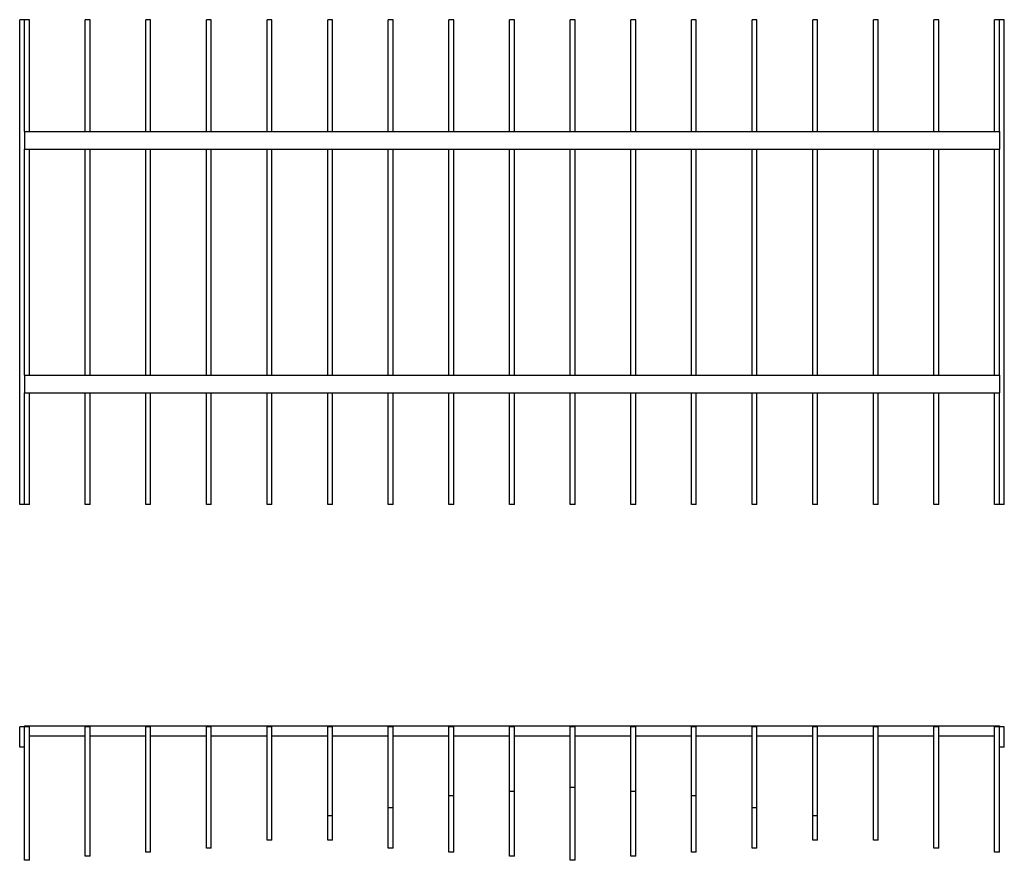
# Model space of a CAD drawing. Header units: centimetres. Extents: x 1837 to 3933, y 103 to 1041.
# Tile 8 of 34: x 2634 to 2877, y 103 to 311. Entities that reach past the tile are written whole.
import ezdxf

# ---------------------------------------------------------------- set-up
doc = ezdxf.new("R2010")
doc.units = ezdxf.units.CM
doc.layers.add('240x240$Visible$Curves$3D', color=7, linetype='Continuous', true_color=0x000000)
doc.layers.add('240x240$Visible$Curves$UNICANAL', color=252, linetype='Continuous', true_color=0x696969)

msp = doc.modelspace()

# ---------------------------------------------------------------- linework, layer by layer
at = {"layer": '240x240$Visible$Curves$3D'}
for points, degree in [([(2635.08, 311.02), (2634.48, 311.02), (2633.88, 311.02)], 2), ([(2633.88, 191.02), (2633.88, 251.02), (2633.88, 311.02)], 2), ([(2636.28, 311.02), (2635.68, 311.02), (2635.08, 311.02)], 2), ([(2635.08, 283.39), (2635.08, 297.21), (2635.08, 311.02)], 2), ([(2636.28, 283.39), (2636.28, 292.6), (2636.28, 301.81), (2636.28, 311.02)], 3), ([(2651.28, 311.02), (2650.68, 311.02), (2650.08, 311.02)], 2), ([(2650.08, 283.39), (2650.08, 292.6), (2650.08, 301.81), (2650.08, 311.02)], 3), ([(2651.28, 283.39), (2651.28, 292.6), (2651.28, 301.81), (2651.28, 311.02)], 3), ([(2666.28, 311.02), (2665.68, 311.02), (2665.08, 311.02)], 2), ([(2665.08, 283.39), (2665.08, 292.6), (2665.08, 301.81), (2665.08, 311.02)], 3), ([(2666.28, 283.39), (2666.28, 292.6), (2666.28, 301.81), (2666.28, 311.02)], 3), ([(2681.28, 311.02), (2680.68, 311.02), (2680.08, 311.02)], 2), ([(2680.08, 283.39), (2680.08, 292.6), (2680.08, 301.81), (2680.08, 311.02)], 3), ([(2681.28, 283.39), (2681.28, 292.6), (2681.28, 301.81), (2681.28, 311.02)], 3), ([(2696.28, 311.02), (2695.68, 311.02), (2695.08, 311.02)], 2), ([(2695.08, 283.39), (2695.08, 292.6), (2695.08, 301.81), (2695.08, 311.02)], 3), ([(2696.28, 283.39), (2696.28, 292.6), (2696.28, 301.81), (2696.28, 311.02)], 3), ([(2711.28, 311.02), (2710.68, 311.02), (2710.08, 311.02)], 2), ([(2710.08, 283.39), (2710.08, 292.6), (2710.08, 301.81), (2710.08, 311.02)], 3), ([(2711.28, 283.39), (2711.28, 292.6), (2711.28, 301.81), (2711.28, 311.02)], 3), ([(2726.28, 311.02), (2725.68, 311.02), (2725.08, 311.02)], 2), ([(2725.08, 283.39), (2725.08, 292.6), (2725.08, 301.81), (2725.08, 311.02)], 3), ([(2726.28, 283.39), (2726.28, 292.6), (2726.28, 301.81), (2726.28, 311.02)], 3), ([(2741.28, 311.02), (2740.68, 311.02), (2740.08, 311.02)], 2), ([(2740.08, 283.39), (2740.08, 292.6), (2740.08, 301.81), (2740.08, 311.02)], 3), ([(2741.28, 283.39), (2741.28, 292.6), (2741.28, 301.81), (2741.28, 311.02)], 3), ([(2756.28, 311.02), (2755.68, 311.02), (2755.08, 311.02)], 2), ([(2755.08, 283.39), (2755.08, 292.6), (2755.08, 301.81), (2755.08, 311.02)], 3), ([(2756.28, 283.39), (2756.28, 292.6), (2756.28, 301.81), (2756.28, 311.02)], 3), ([(2771.28, 311.02), (2770.68, 311.02), (2770.08, 311.02)], 2), ([(2770.08, 283.39), (2770.08, 292.6), (2770.08, 301.81), (2770.08, 311.02)], 3), ([(2771.28, 283.39), (2771.28, 292.6), (2771.28, 301.81), (2771.28, 311.02)], 3), ([(2786.28, 311.02), (2785.68, 311.02), (2785.08, 311.02)], 2), ([(2785.08, 283.39), (2785.08, 292.6), (2785.08, 301.81), (2785.08, 311.02)], 3), ([(2786.28, 283.39), (2786.28, 292.6), (2786.28, 301.81), (2786.28, 311.02)], 3), ([(2801.28, 311.02), (2800.68, 311.02), (2800.08, 311.02)], 2), ([(2800.08, 283.39), (2800.08, 292.6), (2800.08, 301.81), (2800.08, 311.02)], 3), ([(2801.28, 283.39), (2801.28, 292.6), (2801.28, 301.81), (2801.28, 311.02)], 3), ([(2816.28, 311.02), (2815.68, 311.02), (2815.08, 311.02)], 2), ([(2815.08, 283.39), (2815.08, 292.6), (2815.08, 301.81), (2815.08, 311.02)], 3), ([(2816.28, 283.39), (2816.28, 292.6), (2816.28, 301.81), (2816.28, 311.02)], 3), ([(2831.28, 311.02), (2830.68, 311.02), (2830.08, 311.02)], 2), ([(2830.08, 283.39), (2830.08, 292.6), (2830.08, 301.81), (2830.08, 311.02)], 3), ([(2831.28, 283.39), (2831.28, 292.6), (2831.28, 301.81), (2831.28, 311.02)], 3), ([(2846.28, 311.02), (2845.68, 311.02), (2845.08, 311.02)], 2), ([(2845.08, 283.39), (2845.08, 292.6), (2845.08, 301.81), (2845.08, 311.02)], 3), ([(2846.28, 283.39), (2846.28, 292.6), (2846.28, 301.81), (2846.28, 311.02)], 3), ([(2861.28, 311.02), (2860.68, 311.02), (2860.08, 311.02)], 2), ([(2860.08, 283.39), (2860.08, 292.6), (2860.08, 301.81), (2860.08, 311.02)], 3), ([(2861.28, 283.39), (2861.28, 292.6), (2861.28, 301.81), (2861.28, 311.02)], 3), ([(2876.28, 311.02), (2875.68, 311.02), (2875.08, 311.02)], 2), ([(2875.08, 283.39), (2875.08, 292.6), (2875.08, 301.81), (2875.08, 311.02)], 3), ([(2877.48, 311.02), (2876.88, 311.02), (2876.28, 311.02)], 2), ([(2876.28, 283.39), (2876.28, 297.21), (2876.28, 311.02)], 2), ([(2877.48, 191.02), (2877.48, 251.02), (2877.48, 311.02)], 2), ([(2635.08, 223.07), (2635.08, 241.7), (2635.08, 260.34), (2635.08, 278.98)], 3), ([(2636.28, 223.07), (2636.28, 241.7), (2636.28, 260.34), (2636.28, 278.98)], 3), ([(2650.08, 223.07), (2650.08, 241.7), (2650.08, 260.34), (2650.08, 278.98)], 3), ([(2651.28, 223.07), (2651.28, 241.7), (2651.28, 260.34), (2651.28, 278.98)], 3), ([(2665.08, 223.07), (2665.08, 241.7), (2665.08, 260.34), (2665.08, 278.98)], 3), ([(2666.28, 223.07), (2666.28, 241.7), (2666.28, 260.34), (2666.28, 278.98)], 3), ([(2680.08, 223.07), (2680.08, 241.7), (2680.08, 260.34), (2680.08, 278.98)], 3), ([(2681.28, 223.07), (2681.28, 241.7), (2681.28, 260.34), (2681.28, 278.98)], 3), ([(2695.08, 223.07), (2695.08, 241.7), (2695.08, 260.34), (2695.08, 278.98)], 3), ([(2696.28, 223.07), (2696.28, 241.7), (2696.28, 260.34), (2696.28, 278.98)], 3), ([(2710.08, 223.07), (2710.08, 241.7), (2710.08, 260.34), (2710.08, 278.98)], 3), ([(2711.28, 223.07), (2711.28, 241.7), (2711.28, 260.34), (2711.28, 278.98)], 3), ([(2725.08, 223.07), (2725.08, 241.7), (2725.08, 260.34), (2725.08, 278.98)], 3), ([(2726.28, 223.07), (2726.28, 241.7), (2726.28, 260.34), (2726.28, 278.98)], 3), ([(2740.08, 223.07), (2740.08, 241.7), (2740.08, 260.34), (2740.08, 278.98)], 3), ([(2741.28, 223.07), (2741.28, 241.7), (2741.28, 260.34), (2741.28, 278.98)], 3), ([(2755.08, 223.07), (2755.08, 241.7), (2755.08, 260.34), (2755.08, 278.98)], 3), ([(2756.28, 223.07), (2756.28, 241.7), (2756.28, 260.34), (2756.28, 278.98)], 3), ([(2770.08, 223.07), (2770.08, 241.7), (2770.08, 260.34), (2770.08, 278.98)], 3), ([(2771.28, 223.07), (2771.28, 241.7), (2771.28, 260.34), (2771.28, 278.98)], 3), ([(2785.08, 223.07), (2785.08, 241.7), (2785.08, 260.34), (2785.08, 278.98)], 3), ([(2786.28, 223.07), (2786.28, 241.7), (2786.28, 260.34), (2786.28, 278.98)], 3), ([(2800.08, 223.07), (2800.08, 241.7), (2800.08, 260.34), (2800.08, 278.98)], 3), ([(2801.28, 223.07), (2801.28, 241.7), (2801.28, 260.34), (2801.28, 278.98)], 3), ([(2815.08, 223.07), (2815.08, 241.7), (2815.08, 260.34), (2815.08, 278.98)], 3), ([(2816.28, 223.07), (2816.28, 241.7), (2816.28, 260.34), (2816.28, 278.98)], 3), ([(2830.08, 223.07), (2830.08, 241.7), (2830.08, 260.34), (2830.08, 278.98)], 3), ([(2831.28, 223.07), (2831.28, 241.7), (2831.28, 260.34), (2831.28, 278.98)], 3), ([(2845.08, 223.07), (2845.08, 241.7), (2845.08, 260.34), (2845.08, 278.98)], 3), ([(2846.28, 223.07), (2846.28, 241.7), (2846.28, 260.34), (2846.28, 278.98)], 3), ([(2860.08, 223.07), (2860.08, 241.7), (2860.08, 260.34), (2860.08, 278.98)], 3), ([(2861.28, 223.07), (2861.28, 241.7), (2861.28, 260.34), (2861.28, 278.98)], 3), ([(2875.08, 223.07), (2875.08, 241.7), (2875.08, 260.34), (2875.08, 278.98)], 3), ([(2876.28, 223.07), (2876.28, 251.02), (2876.28, 278.98)], 2), ([(2635.08, 191.02), (2635.08, 200.23), (2635.08, 209.44), (2635.08, 218.65)], 3), ([(2636.28, 191.02), (2636.28, 200.23), (2636.28, 209.44), (2636.28, 218.65)], 3), ([(2650.08, 191.02), (2650.08, 200.23), (2650.08, 209.44), (2650.08, 218.65)], 3), ([(2651.28, 191.02), (2651.28, 200.23), (2651.28, 209.44), (2651.28, 218.65)], 3), ([(2665.08, 191.02), (2665.08, 200.23), (2665.08, 209.44), (2665.08, 218.65)], 3), ([(2666.28, 191.02), (2666.28, 200.23), (2666.28, 209.44), (2666.28, 218.65)], 3), ([(2680.08, 191.02), (2680.08, 200.23), (2680.08, 209.44), (2680.08, 218.65)], 3), ([(2681.28, 191.02), (2681.28, 200.23), (2681.28, 209.44), (2681.28, 218.65)], 3), ([(2695.08, 191.02), (2695.08, 200.23), (2695.08, 209.44), (2695.08, 218.65)], 3), ([(2696.28, 191.02), (2696.28, 200.23), (2696.28, 209.44), (2696.28, 218.65)], 3), ([(2710.08, 191.02), (2710.08, 200.23), (2710.08, 209.44), (2710.08, 218.65)], 3), ([(2711.28, 191.02), (2711.28, 200.23), (2711.28, 209.44), (2711.28, 218.65)], 3), ([(2725.08, 191.02), (2725.08, 200.23), (2725.08, 209.44), (2725.08, 218.65)], 3), ([(2726.28, 191.02), (2726.28, 200.23), (2726.28, 209.44), (2726.28, 218.65)], 3), ([(2740.08, 191.02), (2740.08, 200.23), (2740.08, 209.44), (2740.08, 218.65)], 3), ([(2741.28, 191.02), (2741.28, 200.23), (2741.28, 209.44), (2741.28, 218.65)], 3), ([(2755.08, 191.02), (2755.08, 200.23), (2755.08, 209.44), (2755.08, 218.65)], 3), ([(2756.28, 191.02), (2756.28, 200.23), (2756.28, 209.44), (2756.28, 218.65)], 3), ([(2770.08, 191.02), (2770.08, 200.23), (2770.08, 209.44), (2770.08, 218.65)], 3), ([(2771.28, 191.02), (2771.28, 200.23), (2771.28, 209.44), (2771.28, 218.65)], 3), ([(2785.08, 191.02), (2785.08, 200.23), (2785.08, 209.44), (2785.08, 218.65)], 3), ([(2786.28, 191.02), (2786.28, 200.23), (2786.28, 209.44), (2786.28, 218.65)], 3), ([(2800.08, 191.02), (2800.08, 200.23), (2800.08, 209.44), (2800.08, 218.65)], 3), ([(2801.28, 191.02), (2801.28, 200.23), (2801.28, 209.44), (2801.28, 218.65)], 3), ([(2815.08, 191.02), (2815.08, 200.23), (2815.08, 209.44), (2815.08, 218.65)], 3), ([(2816.28, 191.02), (2816.28, 200.23), (2816.28, 209.44), (2816.28, 218.65)], 3), ([(2830.08, 191.02), (2830.08, 200.23), (2830.08, 209.44), (2830.08, 218.65)], 3), ([(2831.28, 191.02), (2831.28, 200.23), (2831.28, 209.44), (2831.28, 218.65)], 3), ([(2845.08, 191.02), (2845.08, 200.23), (2845.08, 209.44), (2845.08, 218.65)], 3), ([(2846.28, 191.02), (2846.28, 200.23), (2846.28, 209.44), (2846.28, 218.65)], 3), ([(2860.08, 191.02), (2860.08, 200.23), (2860.08, 209.44), (2860.08, 218.65)], 3), ([(2861.28, 191.02), (2861.28, 200.23), (2861.28, 209.44), (2861.28, 218.65)], 3), ([(2875.08, 191.02), (2875.08, 200.23), (2875.08, 209.44), (2875.08, 218.65)], 3), ([(2876.28, 191.02), (2876.28, 200.23), (2876.28, 209.44), (2876.28, 218.65)], 3), ([(2635.08, 191.02), (2634.48, 191.02), (2633.88, 191.02)], 2), ([(2636.28, 191.02), (2635.68, 191.02), (2635.08, 191.02)], 2), ([(2651.28, 191.02), (2650.68, 191.02), (2650.08, 191.02)], 2), ([(2666.28, 191.02), (2665.68, 191.02), (2665.08, 191.02)], 2), ([(2681.28, 191.02), (2680.68, 191.02), (2680.08, 191.02)], 2), ([(2696.28, 191.02), (2695.68, 191.02), (2695.08, 191.02)], 2), ([(2711.28, 191.02), (2710.68, 191.02), (2710.08, 191.02)], 2), ([(2726.28, 191.02), (2725.68, 191.02), (2725.08, 191.02)], 2), ([(2741.28, 191.02), (2740.68, 191.02), (2740.08, 191.02)], 2), ([(2756.28, 191.02), (2755.68, 191.02), (2755.08, 191.02)], 2), ([(2771.28, 191.02), (2770.68, 191.02), (2770.08, 191.02)], 2), ([(2786.28, 191.02), (2785.68, 191.02), (2785.08, 191.02)], 2), ([(2801.28, 191.02), (2800.68, 191.02), (2800.08, 191.02)], 2), ([(2816.28, 191.02), (2815.68, 191.02), (2815.08, 191.02)], 2), ([(2831.28, 191.02), (2830.68, 191.02), (2830.08, 191.02)], 2), ([(2846.28, 191.02), (2845.68, 191.02), (2845.08, 191.02)], 2), ([(2861.28, 191.02), (2860.68, 191.02), (2860.08, 191.02)], 2), ([(2876.28, 191.02), (2875.68, 191.02), (2875.08, 191.02)], 2), ([(2877.48, 191.02), (2876.88, 191.02), (2876.28, 191.02)], 2), ([(2633.88, 130.99), (2633.88, 133.49), (2633.88, 135.99)], 2), ([(2635.08, 135.99), (2634.48, 135.99), (2633.88, 135.99)], 2), ([(2635.08, 102.99), (2635.08, 113.99), (2635.08, 124.99), (2635.08, 135.99)], 3), ([(2636.28, 135.99), (2635.68, 135.99), (2635.08, 135.99)], 2), ([(2636.28, 102.99), (2636.28, 113.99), (2636.28, 124.99), (2636.28, 135.99)], 3), ([(2650.08, 103.99), (2650.08, 114.66), (2650.08, 125.33), (2650.08, 135.99)], 3), ([(2651.28, 135.99), (2650.68, 135.99), (2650.08, 135.99)], 2), ([(2651.28, 103.99), (2651.28, 114.66), (2651.28, 125.33), (2651.28, 135.99)], 3), ([(2665.08, 104.99), (2665.08, 115.33), (2665.08, 125.66), (2665.08, 135.99)], 3), ([(2666.28, 135.99), (2665.68, 135.99), (2665.08, 135.99)], 2), ([(2666.28, 104.99), (2666.28, 115.33), (2666.28, 125.66), (2666.28, 135.99)], 3), ([(2680.08, 105.99), (2680.08, 115.99), (2680.08, 125.99), (2680.08, 135.99)], 3), ([(2681.28, 135.99), (2680.68, 135.99), (2680.08, 135.99)], 2), ([(2681.28, 105.99), (2681.28, 115.99), (2681.28, 125.99), (2681.28, 135.99)], 3), ([(2695.08, 107.99), (2695.08, 117.33), (2695.08, 126.66), (2695.08, 135.99)], 3), ([(2696.28, 135.99), (2695.68, 135.99), (2695.08, 135.99)], 2), ([(2696.28, 107.99), (2696.28, 117.33), (2696.28, 126.66), (2696.28, 135.99)], 3), ([(2710.08, 113.99), (2710.08, 121.33), (2710.08, 128.66), (2710.08, 135.99)], 3), ([(2711.28, 135.99), (2710.68, 135.99), (2710.08, 135.99)], 2), ([(2711.28, 113.99), (2711.28, 121.33), (2711.28, 128.66), (2711.28, 135.99)], 3), ([(2725.08, 115.99), (2725.08, 122.66), (2725.08, 129.33), (2725.08, 135.99)], 3), ([(2726.28, 135.99), (2725.68, 135.99), (2725.08, 135.99)], 2), ([(2726.28, 115.99), (2726.28, 122.66), (2726.28, 129.33), (2726.28, 135.99)], 3), ([(2740.08, 118.99), (2740.08, 124.66), (2740.08, 130.33), (2740.08, 135.99)], 3), ([(2741.28, 135.99), (2740.68, 135.99), (2740.08, 135.99)], 2), ([(2741.28, 118.99), (2741.28, 124.66), (2741.28, 130.33), (2741.28, 135.99)], 3), ([(2755.08, 119.99), (2755.08, 125.33), (2755.08, 130.66), (2755.08, 135.99)], 3), ([(2756.28, 135.99), (2755.68, 135.99), (2755.08, 135.99)], 2), ([(2756.28, 119.99), (2756.28, 125.33), (2756.28, 130.66), (2756.28, 135.99)], 3), ([(2770.08, 120.99), (2770.08, 125.99), (2770.08, 130.99), (2770.08, 135.99)], 3), ([(2771.28, 135.99), (2770.68, 135.99), (2770.08, 135.99)], 2), ([(2771.28, 120.99), (2771.28, 125.99), (2771.28, 130.99), (2771.28, 135.99)], 3), ([(2785.08, 119.99), (2785.08, 125.33), (2785.08, 130.66), (2785.08, 135.99)], 3), ([(2786.28, 135.99), (2785.68, 135.99), (2785.08, 135.99)], 2), ([(2786.28, 119.99), (2786.28, 125.33), (2786.28, 130.66), (2786.28, 135.99)], 3), ([(2800.08, 118.99), (2800.08, 124.66), (2800.08, 130.33), (2800.08, 135.99)], 3), ([(2801.28, 135.99), (2800.68, 135.99), (2800.08, 135.99)], 2), ([(2801.28, 118.99), (2801.28, 124.66), (2801.28, 130.33), (2801.28, 135.99)], 3), ([(2815.08, 115.99), (2815.08, 122.66), (2815.08, 129.33), (2815.08, 135.99)], 3), ([(2816.28, 135.99), (2815.68, 135.99), (2815.08, 135.99)], 2), ([(2816.28, 115.99), (2816.28, 122.66), (2816.28, 129.33), (2816.28, 135.99)], 3), ([(2830.08, 113.99), (2830.08, 121.33), (2830.08, 128.66), (2830.08, 135.99)], 3), ([(2831.28, 135.99), (2830.68, 135.99), (2830.08, 135.99)], 2), ([(2831.28, 113.99), (2831.28, 121.33), (2831.28, 128.66), (2831.28, 135.99)], 3), ([(2845.08, 107.99), (2845.08, 117.33), (2845.08, 126.66), (2845.08, 135.99)], 3), ([(2846.28, 135.99), (2845.68, 135.99), (2845.08, 135.99)], 2), ([(2846.28, 107.99), (2846.28, 117.33), (2846.28, 126.66), (2846.28, 135.99)], 3), ([(2860.08, 105.99), (2860.08, 115.99), (2860.08, 125.99), (2860.08, 135.99)], 3), ([(2861.28, 135.99), (2860.68, 135.99), (2860.08, 135.99)], 2), ([(2861.28, 105.99), (2861.28, 115.99), (2861.28, 125.99), (2861.28, 135.99)], 3), ([(2875.08, 104.99), (2875.08, 115.33), (2875.08, 125.66), (2875.08, 135.99)], 3), ([(2876.28, 135.99), (2875.68, 135.99), (2875.08, 135.99)], 2), ([(2876.28, 130.99), (2876.28, 133.49), (2876.28, 135.99)], 2), ([(2877.48, 135.99), (2876.88, 135.99), (2876.28, 135.99)], 2), ([(2877.48, 130.99), (2877.48, 133.49), (2877.48, 135.99)], 2), ([(2635.08, 130.99), (2634.48, 130.99), (2633.88, 130.99)], 2), ([(2876.28, 104.99), (2876.28, 113.66), (2876.28, 122.33), (2876.28, 130.99)], 3), ([(2877.48, 130.99), (2876.88, 130.99), (2876.28, 130.99)], 2), ([(2755.08, 118.91), (2755.08, 119.19), (2755.08, 119.71), (2755.08, 119.99)], 3), ([(2756.28, 119.99), (2755.68, 119.99), (2755.08, 119.99)], 2), ([(2756.28, 118.91), (2756.28, 119.19), (2756.28, 119.71), (2756.28, 119.99)], 3), ([(2771.28, 120.99), (2770.68, 120.99), (2770.08, 120.99)], 2), ([(2785.08, 118.91), (2785.08, 119.19), (2785.08, 119.71), (2785.08, 119.99)], 3), ([(2786.28, 119.99), (2785.68, 119.99), (2785.08, 119.99)], 2), ([(2786.28, 118.91), (2786.28, 119.19), (2786.28, 119.71), (2786.28, 119.99)], 3), ([(2740.08, 117.93), (2740.08, 118.2), (2740.08, 118.7), (2740.08, 118.99)], 3), ([(2741.28, 118.99), (2740.68, 118.99), (2740.08, 118.99)], 2), ([(2741.28, 117.93), (2741.28, 118.2), (2741.28, 118.7), (2741.28, 118.99)], 3), ([(2800.08, 117.93), (2800.08, 118.2), (2800.08, 118.7), (2800.08, 118.99)], 3), ([(2801.28, 118.99), (2800.68, 118.99), (2800.08, 118.99)], 2), ([(2801.28, 117.93), (2801.28, 118.2), (2801.28, 118.7), (2801.28, 118.99)], 3), ([(2725.08, 115.29), (2725.08, 115.45), (2725.08, 115.77), (2725.08, 115.99)], 3), ([(2726.28, 115.99), (2725.68, 115.99), (2725.08, 115.99)], 2), ([(2726.28, 115.29), (2726.28, 115.45), (2726.28, 115.77), (2726.28, 115.99)], 3), ([(2815.08, 115.29), (2815.08, 115.45), (2815.08, 115.77), (2815.08, 115.99)], 3), ([(2816.28, 115.99), (2815.68, 115.99), (2815.08, 115.99)], 2), ([(2816.28, 115.29), (2816.28, 115.45), (2816.28, 115.77), (2816.28, 115.99)], 3), ([(2710.08, 107.96), (2710.08, 107.96), (2710.08, 112.07), (2710.08, 113.99)], 3), ([(2711.28, 113.99), (2710.68, 113.99), (2710.08, 113.99)], 2), ([(2711.28, 107.96), (2711.28, 107.96), (2711.28, 112.07), (2711.28, 113.99)], 3), ([(2830.08, 107.96), (2830.08, 107.96), (2830.08, 112.07), (2830.08, 113.99)], 3), ([(2831.28, 113.99), (2830.68, 113.99), (2830.08, 113.99)], 2), ([(2831.28, 107.96), (2831.28, 107.96), (2831.28, 112.07), (2831.28, 113.99)], 3), ([(2695.08, 107.96), (2695.08, 107.96), (2695.08, 107.97), (2695.08, 107.99)], 3), ([(2696.28, 107.99), (2695.68, 107.99), (2695.08, 107.99)], 2), ([(2696.28, 107.96), (2695.68, 107.96), (2695.08, 107.96)], 2), ([(2696.28, 107.96), (2696.28, 107.96), (2696.28, 107.97), (2696.28, 107.99)], 3), ([(2711.28, 107.99), (2710.68, 107.99), (2710.08, 107.99)], 2), ([(2711.28, 107.96), (2710.68, 107.96), (2710.08, 107.96)], 2), ([(2725.08, 105.99), (2725.08, 106.47), (2725.08, 107.09), (2725.08, 107.27)], 3), ([(2726.28, 105.99), (2726.28, 106.47), (2726.28, 107.09), (2726.28, 107.27)], 3), ([(2815.08, 105.99), (2815.08, 106.47), (2815.08, 107.09), (2815.08, 107.27)], 3), ([(2816.28, 105.99), (2816.28, 106.47), (2816.28, 107.09), (2816.28, 107.27)], 3), ([(2831.28, 107.99), (2830.68, 107.99), (2830.08, 107.99)], 2), ([(2831.28, 107.96), (2830.68, 107.96), (2830.08, 107.96)], 2), ([(2845.08, 107.96), (2845.08, 107.96), (2845.08, 107.97), (2845.08, 107.99)], 3), ([(2846.28, 107.99), (2845.68, 107.99), (2845.08, 107.99)], 2), ([(2846.28, 107.96), (2845.68, 107.96), (2845.08, 107.96)], 2), ([(2846.28, 107.96), (2846.28, 107.96), (2846.28, 107.97), (2846.28, 107.99)], 3), ([(2665.08, 104.98), (2665.08, 104.98), (2665.08, 104.99), (2665.08, 104.99)], 3), ([(2666.28, 104.99), (2665.68, 104.99), (2665.08, 104.99)], 2), ([(2666.28, 104.98), (2665.68, 104.98), (2665.08, 104.98)], 2), ([(2666.28, 104.98), (2666.28, 104.98), (2666.28, 104.99), (2666.28, 104.99)], 3), ([(2681.28, 105.99), (2680.68, 105.99), (2680.08, 105.99)], 2), ([(2726.28, 105.99), (2725.68, 105.99), (2725.08, 105.99)], 2), ([(2740.08, 104.98), (2740.08, 104.98), (2740.08, 105.77), (2740.08, 105.97)], 3), ([(2741.28, 104.99), (2740.68, 104.99), (2740.08, 104.99)], 2), ([(2741.28, 104.98), (2740.68, 104.98), (2740.08, 104.98)], 2), ([(2741.28, 104.98), (2741.28, 104.98), (2741.28, 105.77), (2741.28, 105.97)], 3), ([(2755.08, 104.59), (2755.08, 104.75), (2755.08, 105.26), (2755.08, 105.91)], 3), ([(2756.28, 104.59), (2756.28, 104.75), (2756.28, 105.26), (2756.28, 105.91)], 3), ([(2785.08, 104.59), (2785.08, 104.75), (2785.08, 105.26), (2785.08, 105.91)], 3), ([(2786.28, 104.59), (2786.28, 104.75), (2786.28, 105.26), (2786.28, 105.91)], 3), ([(2800.08, 104.98), (2800.08, 104.98), (2800.08, 105.77), (2800.08, 105.97)], 3), ([(2801.28, 104.99), (2800.68, 104.99), (2800.08, 104.99)], 2), ([(2801.28, 104.98), (2800.68, 104.98), (2800.08, 104.98)], 2), ([(2801.28, 104.98), (2801.28, 104.98), (2801.28, 105.77), (2801.28, 105.97)], 3), ([(2816.28, 105.99), (2815.68, 105.99), (2815.08, 105.99)], 2), ([(2861.28, 105.99), (2860.68, 105.99), (2860.08, 105.99)], 2), ([(2875.08, 104.98), (2875.08, 104.98), (2875.08, 104.99), (2875.08, 104.99)], 3), ([(2876.28, 104.99), (2875.68, 104.99), (2875.08, 104.99)], 2), ([(2876.28, 104.98), (2875.68, 104.98), (2875.08, 104.98)], 2), ([(2876.28, 104.98), (2876.28, 104.98), (2876.28, 104.99), (2876.28, 104.99)], 3), ([(2636.28, 102.99), (2635.68, 102.99), (2635.08, 102.99)], 2), ([(2651.28, 103.99), (2650.68, 103.99), (2650.08, 103.99)], 2), ([(2650.08, 103.99), (2650.08, 103.99), (2650.08, 103.99), (2650.08, 103.99)], 3), ([(2651.28, 103.99), (2650.68, 103.99), (2650.08, 103.99)], 2), ([(2651.28, 103.99), (2651.28, 103.99), (2651.28, 103.99), (2651.28, 103.99)], 3), ([(2755.08, 103.99), (2755.08, 103.99), (2755.08, 104.39), (2755.08, 104.59)], 3), ([(2756.28, 103.99), (2755.68, 103.99), (2755.08, 103.99)], 2), ([(2756.28, 103.99), (2755.68, 103.99), (2755.08, 103.99)], 2), ([(2756.28, 103.99), (2756.28, 103.99), (2756.28, 104.39), (2756.28, 104.59)], 3), ([(2770.08, 103.14), (2770.08, 103.3), (2770.08, 103.63), (2770.08, 103.82)], 3), ([(2770.08, 102.99), (2770.08, 103.04), (2770.08, 103.09), (2770.08, 103.14)], 3), ([(2771.28, 102.99), (2770.68, 102.99), (2770.08, 102.99)], 2), ([(2771.28, 103.14), (2771.28, 103.3), (2771.28, 103.63), (2771.28, 103.82)], 3), ([(2771.28, 102.99), (2771.28, 103.04), (2771.28, 103.09), (2771.28, 103.14)], 3), ([(2785.08, 103.99), (2785.08, 103.99), (2785.08, 104.39), (2785.08, 104.59)], 3), ([(2786.28, 103.99), (2785.68, 103.99), (2785.08, 103.99)], 2), ([(2786.28, 103.99), (2785.68, 103.99), (2785.08, 103.99)], 2), ([(2786.28, 103.99), (2786.28, 103.99), (2786.28, 104.39), (2786.28, 104.59)], 3)]:
    msp.add_open_spline(points, degree=degree, dxfattribs=at)
for points, knots in [([(2770.08, 103.82), (2770.08, 103.96), (2770.08, 104.47), (2770.08, 105.14), (2770.08, 105.82), (2770.08, 106.67), (2770.08, 107.68), (2770.08, 108.71), (2770.08, 109.89), (2770.08, 111.13), (2770.08, 112.39), (2770.08, 113.71), (2770.08, 114.92), (2770.08, 116.13), (2770.08, 117.22), (2770.08, 118.12), (2770.08, 119.01), (2770.08, 119.71), (2770.08, 120.19), (2770.08, 120.66), (2770.08, 120.89), (2770.08, 120.99)], [-112.044083, -112.044083, -112.044083, -112.044083, -104.969073, -104.969073, -104.969073, -97.85576, -97.85576, -97.85576, -90.64491, -90.64491, -90.64491, -83.395207, -83.395207, -83.395207, -76.219475, -76.219475, -76.219475, -69.109646, -69.109646, -69.109646, -61.885464, -61.885464, -61.885464, -61.885464]), ([(2771.28, 103.82), (2771.28, 103.96), (2771.28, 104.47), (2771.28, 105.14), (2771.28, 105.82), (2771.28, 106.67), (2771.28, 107.68), (2771.28, 108.71), (2771.28, 109.89), (2771.28, 111.13), (2771.28, 112.39), (2771.28, 113.71), (2771.28, 114.92), (2771.28, 116.13), (2771.28, 117.22), (2771.28, 118.12), (2771.28, 119.01), (2771.28, 119.71), (2771.28, 120.19), (2771.28, 120.66), (2771.28, 120.89), (2771.28, 120.99)], [-112.044083, -112.044083, -112.044083, -112.044083, -104.969073, -104.969073, -104.969073, -97.85576, -97.85576, -97.85576, -90.64491, -90.64491, -90.64491, -83.395207, -83.395207, -83.395207, -76.219475, -76.219475, -76.219475, -69.109646, -69.109646, -69.109646, -61.885464, -61.885464, -61.885464, -61.885464]), ([(2740.08, 105.97), (2740.08, 106.12), (2740.08, 106.61), (2740.08, 107.17), (2740.08, 107.75), (2740.08, 108.42), (2740.08, 109.17), (2740.08, 109.92), (2740.08, 110.74), (2740.08, 111.59), (2740.08, 112.44), (2740.08, 113.32), (2740.08, 114.15), (2740.08, 114.98), (2740.08, 115.76), (2740.08, 116.46), (2740.08, 117.13), (2740.08, 117.73), (2740.08, 117.93)], [-98.42969, -98.42969, -98.42969, -98.42969, -91.529243, -91.529243, -91.529243, -84.509045, -84.509045, -84.509045, -77.434445, -77.434445, -77.434445, -70.348756, -70.348756, -70.348756, -63.306388, -63.306388, -63.306388, -56.388095, -56.388095, -56.388095, -56.388095]), ([(2741.28, 105.97), (2741.28, 106.12), (2741.28, 106.61), (2741.28, 107.17), (2741.28, 107.75), (2741.28, 108.42), (2741.28, 109.17), (2741.28, 109.92), (2741.28, 110.74), (2741.28, 111.59), (2741.28, 112.44), (2741.28, 113.32), (2741.28, 114.15), (2741.28, 114.98), (2741.28, 115.76), (2741.28, 116.46), (2741.28, 117.13), (2741.28, 117.73), (2741.28, 117.93)], [-98.42969, -98.42969, -98.42969, -98.42969, -91.529243, -91.529243, -91.529243, -84.509045, -84.509045, -84.509045, -77.434445, -77.434445, -77.434445, -70.348756, -70.348756, -70.348756, -63.306388, -63.306388, -63.306388, -56.388095, -56.388095, -56.388095, -56.388095]), ([(2755.08, 105.91), (2755.08, 106.56), (2755.08, 106.92), (2755.08, 107.84), (2755.08, 108.77), (2755.08, 109.82), (2755.08, 110.92), (2755.08, 112.03), (2755.08, 113.19), (2755.08, 114.26), (2755.08, 115.34), (2755.08, 116.33), (2755.08, 117.17), (2755.08, 118), (2755.08, 118.69), (2755.08, 118.91)], [-90.790254, -90.790254, -90.790254, -90.790254, -83.716814, -83.716814, -83.716814, -76.576004, -76.576004, -76.576004, -69.408259, -69.408259, -69.408259, -62.287703, -62.287703, -62.287703, -55.260494, -55.260494, -55.260494, -55.260494]), ([(2756.28, 105.91), (2756.28, 106.56), (2756.28, 106.92), (2756.28, 107.84), (2756.28, 108.77), (2756.28, 109.82), (2756.28, 110.92), (2756.28, 112.03), (2756.28, 113.19), (2756.28, 114.26), (2756.28, 115.34), (2756.28, 116.33), (2756.28, 117.17), (2756.28, 118), (2756.28, 118.69), (2756.28, 118.91)], [-90.790254, -90.790254, -90.790254, -90.790254, -83.716814, -83.716814, -83.716814, -76.576004, -76.576004, -76.576004, -69.408259, -69.408259, -69.408259, -62.287703, -62.287703, -62.287703, -55.260494, -55.260494, -55.260494, -55.260494]), ([(2785.08, 105.91), (2785.08, 106.56), (2785.08, 106.92), (2785.08, 107.84), (2785.08, 108.77), (2785.08, 109.82), (2785.08, 110.92), (2785.08, 112.03), (2785.08, 113.19), (2785.08, 114.26), (2785.08, 115.34), (2785.08, 116.33), (2785.08, 117.17), (2785.08, 118), (2785.08, 118.69), (2785.08, 118.91)], [-90.790254, -90.790254, -90.790254, -90.790254, -83.716814, -83.716814, -83.716814, -76.576004, -76.576004, -76.576004, -69.408259, -69.408259, -69.408259, -62.287703, -62.287703, -62.287703, -55.260494, -55.260494, -55.260494, -55.260494]), ([(2786.28, 105.91), (2786.28, 106.56), (2786.28, 106.92), (2786.28, 107.84), (2786.28, 108.77), (2786.28, 109.82), (2786.28, 110.92), (2786.28, 112.03), (2786.28, 113.19), (2786.28, 114.26), (2786.28, 115.34), (2786.28, 116.33), (2786.28, 117.17), (2786.28, 118), (2786.28, 118.69), (2786.28, 118.91)], [-90.790254, -90.790254, -90.790254, -90.790254, -83.716814, -83.716814, -83.716814, -76.576004, -76.576004, -76.576004, -69.408259, -69.408259, -69.408259, -62.287703, -62.287703, -62.287703, -55.260494, -55.260494, -55.260494, -55.260494]), ([(2800.08, 105.97), (2800.08, 106.12), (2800.08, 106.61), (2800.08, 107.17), (2800.08, 107.75), (2800.08, 108.42), (2800.08, 109.17), (2800.08, 109.92), (2800.08, 110.74), (2800.08, 111.59), (2800.08, 112.44), (2800.08, 113.32), (2800.08, 114.15), (2800.08, 114.98), (2800.08, 115.76), (2800.08, 116.46), (2800.08, 117.13), (2800.08, 117.73), (2800.08, 117.93)], [-98.42969, -98.42969, -98.42969, -98.42969, -91.529243, -91.529243, -91.529243, -84.509045, -84.509045, -84.509045, -77.434445, -77.434445, -77.434445, -70.348756, -70.348756, -70.348756, -63.306388, -63.306388, -63.306388, -56.388095, -56.388095, -56.388095, -56.388095]), ([(2801.28, 105.97), (2801.28, 106.12), (2801.28, 106.61), (2801.28, 107.17), (2801.28, 107.75), (2801.28, 108.42), (2801.28, 109.17), (2801.28, 109.92), (2801.28, 110.74), (2801.28, 111.59), (2801.28, 112.44), (2801.28, 113.32), (2801.28, 114.15), (2801.28, 114.98), (2801.28, 115.76), (2801.28, 116.46), (2801.28, 117.13), (2801.28, 117.73), (2801.28, 117.93)], [-98.42969, -98.42969, -98.42969, -98.42969, -91.529243, -91.529243, -91.529243, -84.509045, -84.509045, -84.509045, -77.434445, -77.434445, -77.434445, -70.348756, -70.348756, -70.348756, -63.306388, -63.306388, -63.306388, -56.388095, -56.388095, -56.388095, -56.388095]), ([(2725.08, 107.27), (2725.08, 107.4), (2725.08, 107.77), (2725.08, 108.19), (2725.08, 108.61), (2725.08, 109.09), (2725.08, 109.59), (2725.08, 110.09), (2725.08, 110.63), (2725.08, 111.17), (2725.08, 111.72), (2725.08, 112.27), (2725.08, 112.79), (2725.08, 113.32), (2725.08, 113.82), (2725.08, 114.27), (2725.08, 114.72), (2725.08, 115.13), (2725.08, 115.29)], [-6.168906, -6.168906, -6.168906, -6.168906, 0.656683, 0.656683, 0.656683, 7.606891, 7.606891, 7.606891, 14.615164, 14.615164, 14.615164, 21.6253, 21.6253, 21.6253, 28.579541, 28.579541, 28.579541, 35.408816, 35.408816, 35.408816, 35.408816]), ([(2726.28, 107.27), (2726.28, 107.4), (2726.28, 107.77), (2726.28, 108.19), (2726.28, 108.61), (2726.28, 109.09), (2726.28, 109.59), (2726.28, 110.09), (2726.28, 110.63), (2726.28, 111.17), (2726.28, 111.72), (2726.28, 112.27), (2726.28, 112.79), (2726.28, 113.32), (2726.28, 113.82), (2726.28, 114.27), (2726.28, 114.72), (2726.28, 115.13), (2726.28, 115.29)], [-6.168906, -6.168906, -6.168906, -6.168906, 0.656683, 0.656683, 0.656683, 7.606891, 7.606891, 7.606891, 14.615164, 14.615164, 14.615164, 21.6253, 21.6253, 21.6253, 28.579541, 28.579541, 28.579541, 35.408816, 35.408816, 35.408816, 35.408816]), ([(2815.08, 107.27), (2815.08, 107.4), (2815.08, 107.77), (2815.08, 108.19), (2815.08, 108.61), (2815.08, 109.09), (2815.08, 109.59), (2815.08, 110.09), (2815.08, 110.63), (2815.08, 111.17), (2815.08, 111.72), (2815.08, 112.27), (2815.08, 112.79), (2815.08, 113.32), (2815.08, 113.82), (2815.08, 114.27), (2815.08, 114.72), (2815.08, 115.13), (2815.08, 115.29)], [-6.168906, -6.168906, -6.168906, -6.168906, 0.656683, 0.656683, 0.656683, 7.606891, 7.606891, 7.606891, 14.615164, 14.615164, 14.615164, 21.6253, 21.6253, 21.6253, 28.579541, 28.579541, 28.579541, 35.408816, 35.408816, 35.408816, 35.408816]), ([(2816.28, 107.27), (2816.28, 107.4), (2816.28, 107.77), (2816.28, 108.19), (2816.28, 108.61), (2816.28, 109.09), (2816.28, 109.59), (2816.28, 110.09), (2816.28, 110.63), (2816.28, 111.17), (2816.28, 111.72), (2816.28, 112.27), (2816.28, 112.79), (2816.28, 113.32), (2816.28, 113.82), (2816.28, 114.27), (2816.28, 114.72), (2816.28, 115.13), (2816.28, 115.29)], [-6.168906, -6.168906, -6.168906, -6.168906, 0.656683, 0.656683, 0.656683, 7.606891, 7.606891, 7.606891, 14.615164, 14.615164, 14.615164, 21.6253, 21.6253, 21.6253, 28.579541, 28.579541, 28.579541, 35.408816, 35.408816, 35.408816, 35.408816])]:
    msp.add_open_spline(points, degree=3, knots=knots, dxfattribs=at)
at = {"layer": '240x240$Visible$Curves$UNICANAL'}
for points in [[(2635.08, 283.39), (2755.68, 283.39), (2876.28, 283.39)], [(2635.08, 283.39), (2635.08, 281.18), (2635.08, 278.98)], [(2876.28, 283.39), (2876.28, 281.18), (2876.28, 278.98)], [(2635.08, 278.98), (2755.68, 278.98), (2876.28, 278.98)], [(2635.08, 223.07), (2755.68, 223.07), (2876.28, 223.07)], [(2635.08, 223.07), (2635.08, 220.86), (2635.08, 218.65)], [(2876.28, 223.07), (2876.28, 220.86), (2876.28, 218.65)], [(2635.08, 218.65), (2755.68, 218.65), (2876.28, 218.65)], [(2635.08, 136.3), (2635.08, 136.15), (2635.08, 135.99)], [(2635.08, 136.3), (2755.68, 136.3), (2876.28, 136.3)], [(2876.28, 136.3), (2876.28, 136.15), (2876.28, 135.99)], [(2636.28, 133.8), (2643.18, 133.8), (2650.08, 133.8)], [(2651.28, 133.8), (2658.18, 133.8), (2665.08, 133.8)], [(2666.28, 133.8), (2673.18, 133.8), (2680.08, 133.8)], [(2681.28, 133.8), (2688.18, 133.8), (2695.08, 133.8)], [(2696.28, 133.8), (2703.18, 133.8), (2710.08, 133.8)], [(2711.28, 133.8), (2718.18, 133.8), (2725.08, 133.8)], [(2726.28, 133.8), (2733.18, 133.8), (2740.08, 133.8)], [(2741.28, 133.8), (2748.18, 133.8), (2755.08, 133.8)], [(2756.28, 133.8), (2763.18, 133.8), (2770.08, 133.8)], [(2771.28, 133.8), (2778.18, 133.8), (2785.08, 133.8)], [(2786.28, 133.8), (2793.18, 133.8), (2800.08, 133.8)], [(2801.28, 133.8), (2808.18, 133.8), (2815.08, 133.8)], [(2816.28, 133.8), (2823.18, 133.8), (2830.08, 133.8)], [(2831.28, 133.8), (2838.18, 133.8), (2845.08, 133.8)], [(2846.28, 133.8), (2853.18, 133.8), (2860.08, 133.8)], [(2861.28, 133.8), (2868.18, 133.8), (2875.08, 133.8)]]:
    msp.add_open_spline(points, degree=2, dxfattribs=at)

doc.saveas('drawing.dxf')
